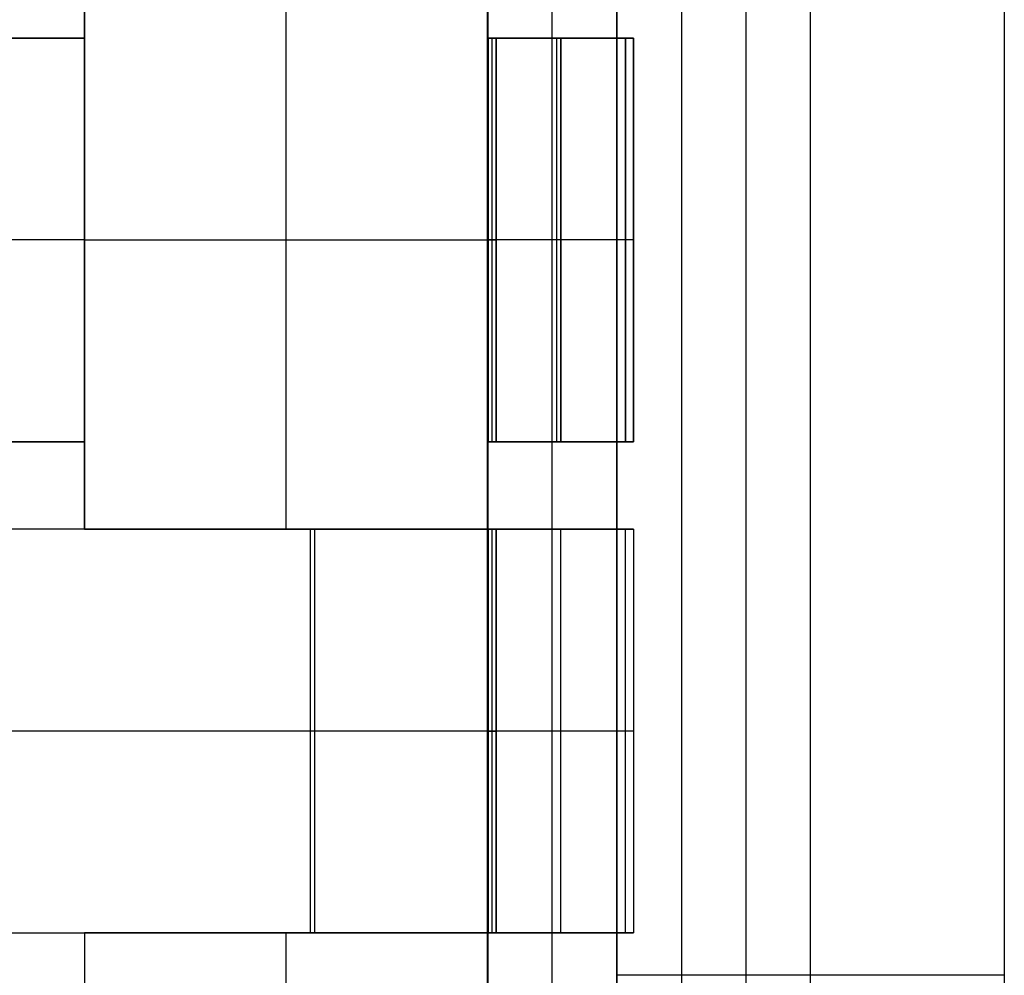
# Model space of a CAD drawing. Header units: millimetres. Extents: x -272 to 272, y -183 to 271.
# Tile 16 of 17: x 150 to 272, y 44 to 162. Entities that reach past the tile are written whole.
import ezdxf

# ---------------------------------------------------------------- set-up
doc = ezdxf.new("R2010")
doc.units = ezdxf.units.MM
doc.layers.add('Défaut', color=7, linetype='Continuous', true_color=0x000000)

msp = doc.modelspace()

# ---------------------------------------------------------------- linework, layer by layer
at = {"layer": 'Défaut'}
for p, q in [((248, -181.48, 652), (248, 268.52, 652)), ((248, -181.48, 636), (248, 268.52, 636)), ((216, -165.48, 452), (216, 220.52, 452)), ((216, -165.48, 404), (216, 220.52, 404)), ((158.07, 170.37, 452.65), (158.07, 98.77, 452.65)), ((183.07, 98.77, 452.15), (183.07, 170.37, 452.15)), ((183.07, 98.77, 453.15), (183.07, 170.37, 453.15)), ((208.07, 98.77, 452.65), (208.07, 170.37, 452.65)), ((86.07, 159.57, 452.65), (158.07, 159.57, 452.65)), ((158.07, 159.57, 452.65), (158.07, 109.57, 452.65)), ((208.07, 109.57, 452.65), (208.07, 159.57, 452.65)), ((208.07, 109.57, 411.15), (208.07, 159.57, 411.15)), ((208.57, 109.57, 419.15), (208.57, 159.57, 419.15)), ((209.07, 109.57, 411.65), (209.07, 159.57, 411.65)), ((216.57, 109.57, 452.15), (216.57, 159.57, 452.15)), ((217.07, 159.57, 453.15), (217.07, 159.57, 452.15)), ((217.07, 159.57, 404.15), (217.07, 159.57, 403.15)), ((217.07, 159.57, 453.15), (217.07, 109.57, 453.15)), ((217.07, 109.57, 404.15), (217.07, 159.57, 404.15)), ((217.07, 109.57, 403.15), (217.07, 159.57, 403.15)), ((225.07, 159.57, 428.15), (226.07, 159.57, 428.15)), ((225.07, 109.57, 428.15), (225.07, 159.57, 428.15)), ((226.07, 159.57, 428.15), (226.07, 109.57, 428.15)), ((158.07, 134.57, 453.15), (86.07, 134.57, 453.15)), ((158.07, 134.57, 452.15), (86.07, 134.57, 452.15)), ((158.07, 134.57, 452.15), (158.07, 134.57, 453.15)), ((158.07, 134.57, 452.15), (208.07, 134.57, 452.15)), ((158.07, 134.57, 452.15), (158.07, 134.57, 453.15)), ((158.07, 134.57, 453.15), (208.07, 134.57, 453.15)), ((208.07, 134.57, 452.15), (208.07, 134.57, 453.15)), ((225.07, 134.57, 452.15), (208.07, 134.57, 452.15)), ((226.07, 134.57, 453.15), (208.07, 134.57, 453.15)), ((208.07, 134.57, 419.15), (209.07, 134.57, 419.15)), ((208.07, 134.57, 403.15), (208.07, 134.57, 419.15)), ((226.07, 134.57, 403.15), (208.07, 134.57, 403.15)), ((208.07, 134.57, 452.15), (208.07, 134.57, 453.15)), ((209.07, 134.57, 404.15), (209.07, 134.57, 419.15)), ((225.07, 134.57, 404.15), (209.07, 134.57, 404.15)), ((225.07, 134.57, 452.15), (225.07, 134.57, 404.15)), ((226.07, 134.57, 453.15), (226.07, 134.57, 403.15)), ((158.07, 109.57, 452.65), (86.07, 109.57, 452.65)), ((217.07, 109.57, 453.15), (217.07, 109.57, 452.15)), ((217.07, 109.57, 404.15), (217.07, 109.57, 403.15)), ((226.07, 109.57, 428.15), (225.07, 109.57, 428.15)), ((158.07, 98.77, 452.65), (208.07, 98.77, 452.65)), ((183.07, 98.77, 453.15), (183.07, 98.77, 452.15)), ((186.07, 48.77, 452.15), (186.07, 98.77, 452.15)), ((186.57, 98.77, 453.15), (186.57, 48.77, 453.15)), ((186.57, 98.77, 453.15), (186.57, 98.77, 452.15)), ((208.07, 48.77, 411.15), (208.07, 98.77, 411.15)), ((208.57, 48.77, 419.15), (208.57, 98.77, 419.15)), ((209.07, 48.77, 411.65), (209.07, 98.77, 411.65)), ((217.07, 48.77, 404.15), (217.07, 98.77, 404.15)), ((217.07, 48.77, 403.15), (217.07, 98.77, 403.15)), ((225.07, 48.77, 428.15), (225.07, 98.77, 428.15)), ((225.07, 98.77, 428.15), (226.07, 98.77, 428.15)), ((226.07, 98.77, 428.15), (226.07, 48.77, 428.15)), ((226.07, 73.77, 453.15), (147.07, 73.77, 453.15)), ((225.07, 73.77, 452.15), (147.07, 73.77, 452.15)), ((208.07, 73.77, 419.15), (209.07, 73.77, 419.15)), ((208.07, 73.77, 403.15), (208.07, 73.77, 419.15)), ((226.07, 73.77, 403.15), (208.07, 73.77, 403.15)), ((209.07, 73.77, 404.15), (209.07, 73.77, 419.15)), ((225.07, 73.77, 404.15), (209.07, 73.77, 404.15)), ((225.07, 73.77, 452.15), (225.07, 73.77, 404.15)), ((226.07, 73.77, 453.15), (226.07, 73.77, 403.15)), ((208.07, 48.77, 452.65), (158.07, 48.77, 452.65)), ((158.07, 48.77, 452.65), (158.07, -22.83, 452.65)), ((183.07, 48.77, 453.15), (183.07, 48.77, 452.15)), ((183.07, -22.83, 453.15), (183.07, 48.77, 453.15)), ((183.07, -22.83, 452.15), (183.07, 48.77, 452.15)), ((186.57, 48.77, 453.15), (186.57, 48.77, 452.15)), ((208.07, -22.83, 452.65), (208.07, 48.77, 452.65)), ((226.07, 48.77, 428.15), (225.07, 48.77, 428.15)), ((272, 43.52, 652), (224, 43.52, 652)), ((272, 43.52, 636), (224, 43.52, 636))]:
    msp.add_line(p, q, dxfattribs=at)
for points in [[(224, 268.52, 604), (224, 43.52, 604), (224, -181.48, 604)], [(224, 268.52, 636), (224, 43.52, 636), (224, -181.48, 636)], [(224, 268.52, 620), (224, 43.52, 620), (224, -181.48, 620)], [(224, -181.48, 652), (224, 43.52, 652), (224, 268.52, 652)], [(224, -181.48, 636), (224, 43.52, 636), (224, 268.52, 636)], [(224, -181.48, 644), (224, 43.52, 644), (224, 268.52, 644)], [(232, 268.52, 604), (232, 43.52, 604), (232, -181.48, 604)], [(232, 268.52, 636), (232, 43.52, 636), (232, -181.48, 636)], [(240, 268.52, 604), (240, 43.52, 604), (240, -181.48, 604)], [(240, 268.52, 636), (240, 43.52, 636), (240, -181.48, 636)], [(240, 268.52, 620), (240, 43.52, 620), (240, -181.48, 620)], [(272, 268.52, 652), (272, 43.52, 652), (272, -181.48, 652)], [(272, 268.52, 636), (272, 43.52, 636), (272, -181.48, 636)], [(272, 268.52, 644), (272, 43.52, 644), (272, -181.48, 644)], [(208, -165.48, 452), (208, 27.52, 452), (208, 220.52, 452)], [(208, -165.48, 404), (208, 27.52, 404), (208, 220.52, 404)], [(208, -165.48, 428), (208, 27.52, 428), (208, 220.52, 428)], [(224, 220.52, 452), (224, 27.52, 452), (224, -165.48, 452)], [(224, 220.52, 404), (224, 27.52, 404), (224, -165.48, 404)], [(224, 220.52, 428), (224, 27.52, 428), (224, -165.48, 428)], [(158.07, 170.37, 452.15), (158.07, 134.57, 452.15), (158.07, 98.77, 452.15)], [(158.07, 98.77, 453.15), (158.07, 134.57, 453.15), (158.07, 170.37, 453.15)], [(208.07, 98.77, 452.15), (208.07, 134.57, 452.15), (208.07, 170.37, 452.15)], [(208.07, 98.77, 453.15), (208.07, 134.57, 453.15), (208.07, 170.37, 453.15)], [(158.07, 159.57, 452.15), (122.07, 159.57, 452.15), (86.07, 159.57, 452.15)], [(86.07, 159.57, 453.15), (122.07, 159.57, 453.15), (158.07, 159.57, 453.15)], [(158.07, 159.57, 453.15), (158.07, 159.57, 452.65), (158.07, 159.57, 452.15)], [(158.07, 109.57, 453.15), (158.07, 134.57, 453.15), (158.07, 159.57, 453.15)], [(158.07, 159.57, 452.15), (158.07, 134.57, 452.15), (158.07, 109.57, 452.15)], [(208.07, 159.57, 452.15), (208.07, 159.57, 452.65), (208.07, 159.57, 453.15)], [(208.07, 109.57, 452.15), (208.07, 134.57, 452.15), (208.07, 159.57, 452.15)], [(208.07, 159.57, 453.15), (208.07, 134.57, 453.15), (208.07, 109.57, 453.15)], [(208.07, 159.57, 453.15), (217.07, 159.57, 453.15), (226.07, 159.57, 453.15)], [(226.07, 159.57, 403.15), (217.07, 159.57, 403.15), (208.07, 159.57, 403.15)], [(208.07, 159.57, 403.15), (208.07, 159.57, 411.15), (208.07, 159.57, 419.15)], [(208.07, 159.57, 419.15), (208.57, 159.57, 419.15), (209.07, 159.57, 419.15)], [(225.07, 159.57, 452.15), (216.57, 159.57, 452.15), (208.07, 159.57, 452.15)], [(208.07, 159.57, 419.15), (208.07, 134.57, 419.15), (208.07, 109.57, 419.15)], [(208.07, 159.57, 403.15), (208.07, 134.57, 403.15), (208.07, 109.57, 403.15)], [(209.07, 159.57, 419.15), (209.07, 159.57, 411.65), (209.07, 159.57, 404.15)], [(209.07, 159.57, 404.15), (217.07, 159.57, 404.15), (225.07, 159.57, 404.15)], [(209.07, 109.57, 404.15), (209.07, 134.57, 404.15), (209.07, 159.57, 404.15)], [(209.07, 159.57, 419.15), (209.07, 134.57, 419.15), (209.07, 109.57, 419.15)], [(225.07, 159.57, 404.15), (225.07, 159.57, 428.15), (225.07, 159.57, 452.15)], [(225.07, 159.57, 452.15), (225.07, 134.57, 452.15), (225.07, 109.57, 452.15)], [(225.07, 109.57, 404.15), (225.07, 134.57, 404.15), (225.07, 159.57, 404.15)], [(226.07, 159.57, 453.15), (226.07, 159.57, 428.15), (226.07, 159.57, 403.15)], [(226.07, 109.57, 453.15), (226.07, 134.57, 453.15), (226.07, 159.57, 453.15)], [(226.07, 159.57, 403.15), (226.07, 134.57, 403.15), (226.07, 109.57, 403.15)], [(86.07, 109.57, 453.15), (122.07, 109.57, 453.15), (158.07, 109.57, 453.15)], [(86.07, 109.57, 452.15), (122.07, 109.57, 452.15), (158.07, 109.57, 452.15)], [(158.07, 109.57, 452.15), (158.07, 109.57, 452.65), (158.07, 109.57, 453.15)], [(208.07, 109.57, 453.15), (208.07, 109.57, 452.65), (208.07, 109.57, 452.15)], [(225.07, 109.57, 452.15), (216.57, 109.57, 452.15), (208.07, 109.57, 452.15)], [(208.07, 109.57, 453.15), (217.07, 109.57, 453.15), (226.07, 109.57, 453.15)], [(209.07, 109.57, 419.15), (208.57, 109.57, 419.15), (208.07, 109.57, 419.15)], [(208.07, 109.57, 419.15), (208.07, 109.57, 411.15), (208.07, 109.57, 403.15)], [(208.07, 109.57, 403.15), (217.07, 109.57, 403.15), (226.07, 109.57, 403.15)], [(225.07, 109.57, 404.15), (217.07, 109.57, 404.15), (209.07, 109.57, 404.15)], [(209.07, 109.57, 404.15), (209.07, 109.57, 411.65), (209.07, 109.57, 419.15)], [(225.07, 109.57, 452.15), (225.07, 109.57, 428.15), (225.07, 109.57, 404.15)], [(226.07, 109.57, 403.15), (226.07, 109.57, 428.15), (226.07, 109.57, 453.15)], [(226.07, 98.77, 453.15), (186.57, 98.77, 453.15), (147.07, 98.77, 453.15)], [(225.07, 98.77, 452.15), (186.07, 98.77, 452.15), (147.07, 98.77, 452.15)], [(158.07, 98.77, 452.15), (158.07, 98.77, 452.65), (158.07, 98.77, 453.15)], [(208.07, 98.77, 452.15), (183.07, 98.77, 452.15), (158.07, 98.77, 452.15)], [(158.07, 98.77, 453.15), (183.07, 98.77, 453.15), (208.07, 98.77, 453.15)], [(209.07, 98.77, 419.15), (208.57, 98.77, 419.15), (208.07, 98.77, 419.15)], [(208.07, 98.77, 419.15), (208.07, 73.77, 419.15), (208.07, 48.77, 419.15)], [(208.07, 98.77, 419.15), (208.07, 98.77, 411.15), (208.07, 98.77, 403.15)], [(208.07, 98.77, 403.15), (208.07, 73.77, 403.15), (208.07, 48.77, 403.15)], [(208.07, 98.77, 403.15), (217.07, 98.77, 403.15), (226.07, 98.77, 403.15)], [(208.07, 98.77, 453.15), (208.07, 98.77, 452.65), (208.07, 98.77, 452.15)], [(209.07, 48.77, 404.15), (209.07, 73.77, 404.15), (209.07, 98.77, 404.15)], [(209.07, 98.77, 404.15), (209.07, 98.77, 411.65), (209.07, 98.77, 419.15)], [(209.07, 98.77, 419.15), (209.07, 73.77, 419.15), (209.07, 48.77, 419.15)], [(225.07, 98.77, 404.15), (217.07, 98.77, 404.15), (209.07, 98.77, 404.15)], [(225.07, 48.77, 404.15), (225.07, 73.77, 404.15), (225.07, 98.77, 404.15)], [(225.07, 48.77, 452.15), (225.07, 73.77, 452.15), (225.07, 98.77, 452.15)], [(225.07, 98.77, 452.15), (225.07, 98.77, 428.15), (225.07, 98.77, 404.15)], [(226.07, 98.77, 403.15), (226.07, 73.77, 403.15), (226.07, 48.77, 403.15)], [(226.07, 98.77, 453.15), (226.07, 73.77, 453.15), (226.07, 48.77, 453.15)], [(226.07, 98.77, 403.15), (226.07, 98.77, 428.15), (226.07, 98.77, 453.15)], [(147.07, 48.77, 453.15), (186.57, 48.77, 453.15), (226.07, 48.77, 453.15)], [(147.07, 48.77, 452.15), (186.07, 48.77, 452.15), (225.07, 48.77, 452.15)], [(158.07, 48.77, 453.15), (158.07, 48.77, 452.65), (158.07, 48.77, 452.15)], [(208.07, 48.77, 453.15), (183.07, 48.77, 453.15), (158.07, 48.77, 453.15)], [(158.07, 48.77, 452.15), (183.07, 48.77, 452.15), (208.07, 48.77, 452.15)], [(158.07, 48.77, 453.15), (158.07, 12.97, 453.15), (158.07, -22.83, 453.15)], [(158.07, 48.77, 452.15), (158.07, 12.97, 452.15), (158.07, -22.83, 452.15)], [(208.07, 48.77, 419.15), (208.57, 48.77, 419.15), (209.07, 48.77, 419.15)], [(208.07, 48.77, 403.15), (208.07, 48.77, 411.15), (208.07, 48.77, 419.15)], [(226.07, 48.77, 403.15), (217.07, 48.77, 403.15), (208.07, 48.77, 403.15)], [(208.07, 48.77, 452.15), (208.07, 48.77, 452.65), (208.07, 48.77, 453.15)], [(208.07, -22.83, 453.15), (208.07, 12.97, 453.15), (208.07, 48.77, 453.15)], [(208.07, -22.83, 452.15), (208.07, 12.97, 452.15), (208.07, 48.77, 452.15)], [(209.07, 48.77, 419.15), (209.07, 48.77, 411.65), (209.07, 48.77, 404.15)], [(209.07, 48.77, 404.15), (217.07, 48.77, 404.15), (225.07, 48.77, 404.15)], [(225.07, 48.77, 404.15), (225.07, 48.77, 428.15), (225.07, 48.77, 452.15)], [(226.07, 48.77, 453.15), (226.07, 48.77, 428.15), (226.07, 48.77, 403.15)], [(224, 43.52, 652), (224, 43.52, 644), (224, 43.52, 636)], [(272, 43.52, 652), (272, 43.52, 644), (272, 43.52, 636)]]:
    msp.add_open_spline(points, degree=2, dxfattribs=at)

doc.saveas('drawing.dxf')
